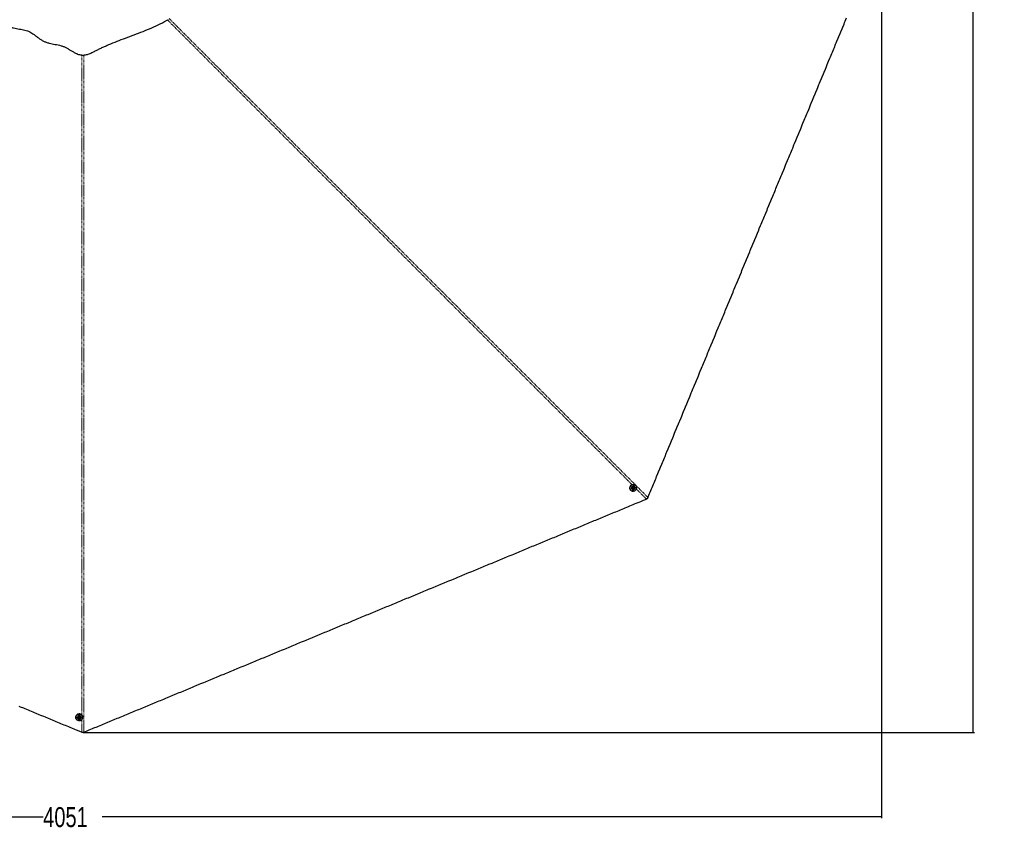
# Paper-space layout 'Inground Anchor' of a CAD drawing. Header units: millimetres. Extents: x 262 to 9484, y 125 to 8141.
# Tile 40 of 53: x 2412 to 4878, y 3888 to 5925. Entities that reach past the tile are written whole.
import ezdxf

# ---------------------------------------------------------------- set-up
doc = ezdxf.new("R2010")
doc.units = ezdxf.units.MM
doc.linetypes.add('PHANTOM', pattern=[12.7, 6.35, -1.27, 1.27, -1.27, 1.27, -1.27])
doc.layers.add('COMPONENT_GEOMETRY', color=7, linetype='Continuous')
doc.styles.add('SLDTEXTSTYLE0', font='TXT', dxfattribs={"width": 0.75})
doc.dimstyles.new('SLDDIMSTYLE0', dxfattribs={"dimtxt": 50, "dimasz": 3.302, "dimexe": 0, "dimexo": 0.0625, "dimgap": 12.5, "dimtad": 0, "dimtih": 1, "dimtoh": 1, "dimdec": 0, "dimrnd": 1e-09, "dimzin": 12, "dimdsep": 46, "dimtxsty": 'SLDTEXTSTYLE0', "dimsah": 1, "dimcen": 0.09, "dimadec": 0, "dimazin": 3, "dimtfac": 1, "dimtdec": 0, "dimtofl": 0, "dimtmove": 0, "dimatfit": 3, "dimfxl": 1, "dimfrac": 2, "dimtolj": 1, "dimtzin": 12, "dimarcsym": 0})

# ---------------------------------------------------------------- blocks, each defined once
blk = doc.blocks.new('_D_13')
at = {"layer": 'COMPONENT_GEOMETRY', "color": 7}
for p, q in [((519.7, 6139.6), (519.7, 3926.1)), ((4570.6, 6139.6), (4570.6, 3926.1)), ((519.7, 3929.3), (2471.3, 3929.3)), ((4570.6, 3929.3), (2619.1, 3929.3))]:
    blk.add_line(p, q, dxfattribs=at)
for points in [[(519.7, 3929.3), (523, 3928.7), (523, 3929.8)], [(4570.6, 3929.3), (4567.3, 3929.8), (4567.3, 3928.7)]]:
    blk.add_solid(points, dxfattribs=at)
at = {"layer": 'COMPONENT_GEOMETRY', "color": 7, "insert": (2471.3, 3954), "char_height": 50, "attachment_point": 1, "style": 'SLDTEXTSTYLE0'}
blk.add_mtext('4051', dxfattribs=at)
blk = doc.blocks.new('_D_14')
at = {"layer": 'COMPONENT_GEOMETRY', "color": 7}
for p, q in [((2571.7, 8141), (4804, 8141)), ((4800.8, 8141), (4800.8, 6180.5)), ((4800.8, 4140.6), (4800.8, 6101.1)), ((2571.7, 4140.6), (4804, 4140.6))]:
    blk.add_line(p, q, dxfattribs=at)
for points in [[(4800.8, 8141), (4800.3, 8137.7), (4801.4, 8137.7)], [(4800.8, 4140.6), (4801.4, 4143.9), (4800.3, 4143.9)]]:
    blk.add_solid(points, dxfattribs=at)
at = {"layer": 'COMPONENT_GEOMETRY', "color": 7, "insert": (4727, 6165.6), "char_height": 50, "attachment_point": 1, "style": 'SLDTEXTSTYLE0'}
blk.add_mtext('4000', dxfattribs=at)

psp = doc.layouts.new('Inground Anchor')

# ---------------------------------------------------------------- linework, layer by layer
at = {"color": 7, "linetype": 'Continuous', "lineweight": 25}
for p, q in [((3955.19, 4759.49), (3954.89, 4759.78)), ((3942.39, 4747.54), (3942.79, 4747.14)), ((3945.67, 4749.91), (3945.72, 4749.86)), ((3948.11, 4753.13), (3949.43, 4754.26)), ((3948.36, 4751.49), (3948.11, 4753.13)), ((3948.76, 4751.62), (3948.32, 4751.77)), ((3949.92, 4750.98), (3948.36, 4751.49)), ((3949.54, 4751.37), (3948.76, 4751.62)), ((3949.43, 4754.26), (3950.99, 4753.75)), ((3950.19, 4751.93), (3949.54, 4751.37)), ((3949.54, 4751.37), (3949.92, 4750.98)), ((3951.24, 4752.11), (3949.92, 4750.98)), ((3950.85, 4752.49), (3950.19, 4751.93)), ((3950.65, 4753.86), (3950.73, 4753.31)), ((3950.73, 4753.31), (3950.85, 4752.49)), ((3950.85, 4752.49), (3951.24, 4752.11)), ((3950.99, 4753.75), (3951.24, 4752.11)), ((3952.46, 4756.56), (3952.4, 4756.61)), ((2552.72, 4179.17), (2552.72, 4178.61)), ((2556.72, 4178.53), (2556.72, 4178.45)), ((2559.74, 4177.74), (2560.73, 4179.07)), ((2560.48, 4176.27), (2559.74, 4177.74)), ((2560.11, 4177.55), (2559.91, 4177.96)), ((2560.49, 4176.82), (2560.11, 4177.55)), ((2560.49, 4176.82), (2560.48, 4176.27)), ((2562.21, 4176.14), (2560.48, 4176.27)), ((2561.35, 4176.75), (2560.49, 4176.82)), ((2560.73, 4179.07), (2562.45, 4178.94)), ((2562.21, 4176.69), (2561.35, 4176.75)), ((2563.19, 4177.47), (2562.21, 4176.14)), ((2562.7, 4177.35), (2562.21, 4176.69)), ((2562.21, 4176.69), (2562.21, 4176.14)), ((2562.45, 4178.94), (2563.19, 4177.47)), ((2563.03, 4177.8), (2562.7, 4177.35)), ((2566.22, 4178.42), (2566.22, 4178.5)), ((2570.22, 4178.56), (2570.22, 4179.12))]:
    psp.add_line(p, q, dxfattribs=at)
at = {"color": 8, "linetype": 'PHANTOM', "lineweight": 18}
for p, q in [((3982.07, 4725.27), (3956.74, 4750.6)), ((2567.67, 4141.72), (2567.67, 4172.85))]:
    psp.add_line(p, q, dxfattribs=at)
at = {"color": 8, "linetype": 'PHANTOM', "lineweight": 18, "flags": 128}
for points in [[(3945.88, 4761.46), (3218.22, 5489.17), (3118.2, 5589.2), (3018.18, 5689.24), (2918.17, 5789.29), (2818.17, 5889.34), (2782.76, 5924.8)], [(2567.67, 4184.88), (2567.7, 5222), (2567.71, 5363.46), (2567.73, 5504.92), (2567.75, 5646.39), (2567.79, 5787.84), (2567.83, 5837.15)]]:
    psp.add_lwpolyline(points, dxfattribs=at)
at = {"color": 7, "linetype": 'Continuous', "lineweight": 25, "flags": 128}
for points in [[(3986.02, 4729.22), (3986.82, 4731.16), (3990.03, 4738.92), (3991.64, 4742.8), (3994.85, 4750.56), (3996.46, 4754.44), (3999.67, 4762.2), (4001.28, 4766.08), (4004.49, 4773.83), (4006.1, 4777.71), (4007.71, 4781.59), (4010.92, 4789.35), (4012.53, 4793.23), (4015.74, 4800.99), (4017.35, 4804.87), (4020.56, 4812.63), (4022.17, 4816.51), (4023.78, 4820.39), (4026.99, 4828.15), (4028.6, 4832.03), (4031.81, 4839.78), (4033.42, 4843.66), (4036.63, 4851.42), (4038.24, 4855.3), (4041.45, 4863.06), (4043.06, 4866.94), (4044.67, 4870.82), (4047.88, 4878.58), (4049.49, 4882.46), (4052.7, 4890.22), (4054.31, 4894.1), (4057.52, 4901.85), (4059.13, 4905.73), (4062.34, 4913.49), (4063.95, 4917.37), (4065.56, 4921.25), (4068.77, 4929.01), (4070.38, 4932.89), (4073.59, 4940.65), (4075.2, 4944.53), (4078.41, 4952.29), (4080.02, 4956.17), (4083.23, 4963.92), (4084.84, 4967.8), (4086.45, 4971.68), (4089.66, 4979.44), (4091.27, 4983.32), (4094.48, 4991.08), (4096.09, 4994.96), (4099.3, 5002.72), (4100.91, 5006.6), (4102.51, 5010.48), (4105.73, 5018.24), (4107.34, 5022.12), (4110.55, 5029.87), (4112.16, 5033.75), (4115.37, 5041.51), (4116.98, 5045.39), (4120.19, 5053.15), (4121.8, 5057.03), (4123.4, 5060.91), (4126.62, 5068.67), (4128.22, 5072.55), (4131.44, 5080.31), (4133.05, 5084.19), (4136.26, 5091.94), (4137.87, 5095.82), (4141.08, 5103.58), (4142.69, 5107.46), (4144.29, 5111.34), (4147.51, 5119.1), (4149.11, 5122.98), (4152.33, 5130.74), (4153.93, 5134.62), (4157.15, 5142.38), (4158.76, 5146.26), (4161.97, 5154.01), (4163.58, 5157.89), (4165.18, 5161.77), (4168.4, 5169.53), (4170, 5173.41), (4173.22, 5181.17), (4174.82, 5185.05), (4178.04, 5192.81), (4179.65, 5196.69), (4181.25, 5200.57), (4184.47, 5208.33), (4186.07, 5212.21), (4189.29, 5219.96), (4190.89, 5223.84), (4194.11, 5231.6), (4195.71, 5235.48), (4198.93, 5243.24), (4200.53, 5247.12), (4202.14, 5251), (4205.36, 5258.76), (4206.96, 5262.64), (4210.18, 5270.4), (4211.78, 5274.28), (4215, 5282.03), (4216.6, 5285.91), (4219.82, 5293.67), (4221.42, 5297.55), (4223.03, 5301.43), (4226.24, 5309.19), (4227.85, 5313.07), (4231.07, 5320.83), (4232.67, 5324.71), (4235.89, 5332.47), (4237.49, 5336.35), (4240.71, 5344.1), (4242.31, 5347.98), (4243.92, 5351.86), (4247.13, 5359.62), (4248.74, 5363.5), (4251.96, 5371.26), (4253.56, 5375.14), (4256.78, 5382.9), (4258.38, 5386.78), (4259.99, 5390.66), (4263.2, 5398.42), (4264.81, 5402.3), (4268.02, 5410.05), (4269.63, 5413.93), (4272.84, 5421.69), (4274.45, 5425.57), (4277.67, 5433.33), (4279.27, 5437.21), (4280.88, 5441.09), (4284.09, 5448.85), (4285.7, 5452.73), (4288.91, 5460.49), (4290.52, 5464.37), (4293.73, 5472.12), (4295.34, 5476), (4298.55, 5483.76), (4300.16, 5487.64), (4301.77, 5491.52), (4304.98, 5499.28), (4306.59, 5503.16), (4309.8, 5510.92), (4311.41, 5514.8), (4314.62, 5522.56), (4316.23, 5526.44), (4319.44, 5534.19), (4321.05, 5538.07), (4322.66, 5541.95), (4325.87, 5549.71), (4327.48, 5553.59), (4330.69, 5561.35), (4332.3, 5565.23), (4335.51, 5572.99), (4337.12, 5576.87), (4338.73, 5580.75), (4341.94, 5588.51), (4343.55, 5592.39), (4346.76, 5600.14), (4348.37, 5604.02), (4351.58, 5611.78), (4353.19, 5615.66), (4356.4, 5623.42), (4358.01, 5627.3), (4359.62, 5631.18), (4362.83, 5638.94), (4364.44, 5642.82), (4367.65, 5650.58), (4369.26, 5654.46), (4372.47, 5662.21), (4374.08, 5666.09), (4377.29, 5673.85), (4378.9, 5677.73), (4380.51, 5681.61), (4383.72, 5689.37), (4385.33, 5693.25), (4388.54, 5701.01), (4390.15, 5704.89), (4393.36, 5712.65), (4394.97, 5716.53), (4398.18, 5724.28), (4399.79, 5728.16), (4401.4, 5732.04), (4404.61, 5739.8), (4406.22, 5743.68), (4409.43, 5751.44), (4411.04, 5755.32), (4414.25, 5763.08), (4415.86, 5766.96), (4417.47, 5770.84), (4420.68, 5778.6), (4422.29, 5782.47), (4425.5, 5790.23), (4427.11, 5794.11), (4430.32, 5801.87), (4431.93, 5805.75), (4435.14, 5813.51), (4436.75, 5817.39), (4438.36, 5821.27), (4441.57, 5829.03), (4443.18, 5832.91), (4446.39, 5840.67), (4448, 5844.54), (4451.21, 5852.3), (4452.82, 5856.18), (4456.03, 5863.94), (4457.64, 5867.82), (4459.25, 5871.7), (4462.46, 5879.46), (4464.07, 5883.34), (4467.28, 5891.1), (4468.89, 5894.98), (4472.1, 5902.74), (4473.71, 5906.61), (4476.92, 5914.37), (4478.53, 5918.25), (4480.13, 5922.13), (4483.35, 5929.89)], [(3955.17, 4759.5), (3956.21, 4758.21), (3956.96, 4756.71), (3957.38, 4755.08), (3957.45, 4753.38), (3957.18, 4751.67), (3956.57, 4750.03), (3955.65, 4748.52), (3954.46, 4747.21), (3953.05, 4746.15), (3951.47, 4745.39), (3949.78, 4744.94), (3948.07, 4744.84), (3946.39, 4745.09), (3944.82, 4745.67), (3943.42, 4746.57), (3942.24, 4747.74), (3941.35, 4749.14), (3940.76, 4750.71), (3940.52, 4752.39), (3940.61, 4754.11), (3941.06, 4755.79), (3941.82, 4757.37), (3942.88, 4758.79), (3944.19, 4759.98), (3945.7, 4760.9), (3947.34, 4761.5), (3949.05, 4761.78), (3950.75, 4761.7), (3952.39, 4761.28), (3953.88, 4760.54), (3955.17, 4759.5)], [(3955.08, 4759.31), (3953.82, 4760.32), (3952.36, 4761.05), (3950.76, 4761.46), (3949.09, 4761.53), (3947.43, 4761.27), (3945.82, 4760.67), (3944.35, 4759.78), (3943.07, 4758.61), (3942.04, 4757.23), (3941.29, 4755.68), (3940.85, 4754.04), (3940.76, 4752.36), (3941, 4750.72), (3941.57, 4749.19), (3942.45, 4747.82), (3943.59, 4746.68), (3944.96, 4745.8), (3946.5, 4745.23), (3948.14, 4744.99), (3949.82, 4745.09), (3951.46, 4745.52), (3953, 4746.27), (3954.39, 4747.3), (3955.55, 4748.58), (3956.45, 4750.05), (3957.04, 4751.66), (3957.31, 4753.32), (3957.23, 4754.99), (3956.83, 4756.59), (3956.1, 4758.05), (3955.08, 4759.31)], [(3951.95, 4749.8), (3952.82, 4750.76), (3953.41, 4751.9), (3953.68, 4753.14), (3953.61, 4754.38), (3953.2, 4755.54), (3952.49, 4756.52), (3951.53, 4757.26), (3950.38, 4757.7), (3949.14, 4757.8), (3947.9, 4757.57), (3946.74, 4757.01), (3945.76, 4756.16), (3945.03, 4755.1), (3944.59, 4753.9), (3944.49, 4752.65), (3944.74, 4751.44), (3945.3, 4750.36), (3946.14, 4749.49), (3947.21, 4748.9), (3948.41, 4748.62), (3949.66, 4748.69), (3950.87, 4749.09), (3951.95, 4749.8)], [(3951.11, 4750.92), (3951.69, 4751.64), (3951.96, 4752.51), (3951.89, 4753.4), (3951.48, 4754.17), (3950.79, 4754.7), (3949.94, 4754.92), (3949.04, 4754.79), (3948.24, 4754.32), (3947.66, 4753.6), (3947.39, 4752.73), (3947.46, 4751.84), (3947.87, 4751.07), (3948.56, 4750.54), (3949.41, 4750.32), (3950.31, 4750.45), (3951.11, 4750.92)], [(2573.25, 4141.72), (2575.19, 4142.53), (2582.95, 4145.74), (2586.83, 4147.35), (2594.59, 4150.56), (2598.47, 4152.17), (2606.23, 4155.38), (2610.11, 4156.99), (2617.87, 4160.2), (2621.74, 4161.81), (2625.62, 4163.42), (2633.38, 4166.63), (2637.26, 4168.24), (2645.02, 4171.45), (2648.9, 4173.06), (2656.66, 4176.27), (2660.54, 4177.88), (2664.42, 4179.49), (2672.18, 4182.7), (2676.06, 4184.31), (2683.81, 4187.52), (2687.69, 4189.13), (2695.45, 4192.34), (2699.33, 4193.95), (2707.09, 4197.16), (2710.97, 4198.77), (2714.85, 4200.38), (2722.61, 4203.59), (2726.49, 4205.2), (2734.25, 4208.41), (2738.13, 4210.02), (2745.88, 4213.23), (2749.76, 4214.84), (2757.52, 4218.05), (2761.4, 4219.66), (2765.28, 4221.27), (2773.04, 4224.48), (2776.92, 4226.09), (2784.68, 4229.3), (2788.56, 4230.91), (2796.32, 4234.12), (2800.2, 4235.73), (2807.96, 4238.94), (2811.83, 4240.55), (2815.71, 4242.16), (2823.47, 4245.37), (2827.35, 4246.98), (2835.11, 4250.19), (2838.99, 4251.8), (2846.75, 4255.01), (2850.63, 4256.62), (2854.51, 4258.22), (2862.27, 4261.44), (2866.15, 4263.05), (2873.9, 4266.26), (2877.78, 4267.87), (2885.54, 4271.08), (2889.42, 4272.69), (2897.18, 4275.9), (2901.06, 4277.51), (2904.94, 4279.11), (2912.7, 4282.33), (2916.58, 4283.94), (2924.34, 4287.15), (2928.22, 4288.76), (2935.97, 4291.97), (2939.85, 4293.58), (2947.61, 4296.79), (2951.49, 4298.4), (2955.37, 4300), (2963.13, 4303.22), (2967.01, 4304.82), (2974.77, 4308.04), (2978.65, 4309.65), (2986.41, 4312.86), (2990.29, 4314.47), (2998.04, 4317.68), (3001.92, 4319.29), (3005.8, 4320.89), (3013.56, 4324.11), (3017.44, 4325.71), (3025.2, 4328.93), (3029.08, 4330.54), (3036.84, 4333.75), (3040.72, 4335.36), (3044.6, 4336.96), (3052.36, 4340.18), (3056.24, 4341.78), (3063.99, 4345), (3067.87, 4346.6), (3075.63, 4349.82), (3079.51, 4351.42), (3087.27, 4354.64), (3091.15, 4356.25), (3095.03, 4357.85), (3102.79, 4361.07), (3106.67, 4362.67), (3114.43, 4365.89), (3118.31, 4367.49), (3126.06, 4370.71), (3129.94, 4372.31), (3137.7, 4375.53), (3141.58, 4377.14), (3145.46, 4378.74), (3153.22, 4381.96), (3157.1, 4383.56), (3164.86, 4386.78), (3168.74, 4388.38), (3176.5, 4391.6), (3180.38, 4393.2), (3188.13, 4396.42), (3192.01, 4398.02), (3195.89, 4399.63), (3203.65, 4402.85), (3207.53, 4404.45), (3215.29, 4407.67), (3219.17, 4409.27), (3226.93, 4412.49), (3230.81, 4414.09), (3234.69, 4415.7), (3242.45, 4418.91), (3246.33, 4420.52), (3254.08, 4423.74), (3257.96, 4425.34), (3265.72, 4428.56), (3269.6, 4430.16), (3277.36, 4433.38), (3281.24, 4434.98), (3285.12, 4436.59), (3292.88, 4439.8), (3296.76, 4441.41), (3304.52, 4444.62), (3308.4, 4446.23), (3316.15, 4449.45), (3320.03, 4451.05), (3327.79, 4454.27), (3331.67, 4455.87), (3335.55, 4457.48), (3343.31, 4460.69), (3347.19, 4462.3), (3354.95, 4465.51), (3358.83, 4467.12), (3366.59, 4470.34), (3370.47, 4471.94), (3378.22, 4475.16), (3382.1, 4476.76), (3385.98, 4478.37), (3393.74, 4481.58), (3397.62, 4483.19), (3405.38, 4486.4), (3409.26, 4488.01), (3417.02, 4491.22), (3420.9, 4492.83), (3424.78, 4494.44), (3432.54, 4497.65), (3436.42, 4499.26), (3444.17, 4502.47), (3448.05, 4504.08), (3455.81, 4507.29), (3459.69, 4508.9), (3467.45, 4512.11), (3471.33, 4513.72), (3475.21, 4515.33), (3482.97, 4518.54), (3486.85, 4520.15), (3494.61, 4523.36), (3498.49, 4524.97), (3506.24, 4528.18), (3510.12, 4529.79), (3517.88, 4533), (3521.76, 4534.61), (3525.64, 4536.22), (3533.4, 4539.43), (3537.28, 4541.04), (3545.04, 4544.25), (3548.92, 4545.86), (3556.68, 4549.07), (3560.56, 4550.68), (3568.31, 4553.89), (3572.19, 4555.5), (3576.07, 4557.11), (3583.83, 4560.32), (3587.71, 4561.93), (3595.47, 4565.14), (3599.35, 4566.75), (3607.11, 4569.96), (3610.99, 4571.57), (3614.87, 4573.18), (3622.63, 4576.39), (3626.51, 4578), (3634.26, 4581.21), (3638.14, 4582.82), (3645.9, 4586.03), (3649.78, 4587.64), (3657.54, 4590.85), (3661.42, 4592.46), (3665.3, 4594.07), (3673.06, 4597.28), (3676.94, 4598.89), (3684.7, 4602.1), (3688.58, 4603.71), (3696.33, 4606.92), (3700.21, 4608.53), (3707.97, 4611.74), (3711.85, 4613.35), (3715.73, 4614.95), (3723.49, 4618.17), (3727.37, 4619.78), (3735.13, 4622.99), (3739.01, 4624.6), (3746.77, 4627.81), (3750.65, 4629.42), (3758.4, 4632.63), (3762.28, 4634.24), (3766.16, 4635.84), (3773.92, 4639.06), (3777.8, 4640.67), (3785.56, 4643.88), (3789.44, 4645.49), (3797.2, 4648.7), (3801.08, 4650.31), (3804.96, 4651.91), (3812.72, 4655.13), (3816.6, 4656.73), (3824.35, 4659.95), (3828.23, 4661.55), (3835.99, 4664.77), (3839.87, 4666.38), (3847.63, 4669.59), (3851.51, 4671.2), (3855.39, 4672.8), (3863.15, 4676.02), (3867.03, 4677.62), (3874.79, 4680.84), (3878.67, 4682.44), (3886.42, 4685.66), (3890.3, 4687.26), (3898.06, 4690.48), (3901.94, 4692.09), (3905.82, 4693.69), (3913.58, 4696.91), (3917.46, 4698.51), (3925.22, 4701.73), (3929.1, 4703.33), (3936.86, 4706.55), (3940.74, 4708.15), (3948.49, 4711.37), (3952.37, 4712.97), (3956.25, 4714.58), (3964.01, 4717.8), (3967.89, 4719.4), (3974.98, 4722.34), (3982.07, 4725.27)], [(2410.13, 4206.98), (2414.01, 4205.37), (2421.77, 4202.16), (2425.65, 4200.55), (2433.41, 4197.34), (2437.29, 4195.73), (2445.05, 4192.52), (2448.92, 4190.91), (2452.8, 4189.3), (2460.56, 4186.09), (2464.44, 4184.48), (2472.2, 4181.27), (2476.08, 4179.66), (2483.84, 4176.45), (2487.72, 4174.84), (2495.48, 4171.63), (2499.36, 4170.02), (2503.24, 4168.41), (2510.99, 4165.2), (2514.87, 4163.59), (2522.63, 4160.38), (2526.51, 4158.77), (2534.27, 4155.56), (2538.15, 4153.95), (2542.03, 4152.34), (2549.79, 4149.13), (2553.67, 4147.52), (2560.67, 4144.62), (2567.67, 4141.72)], [(2570.22, 4179.15), (2570.04, 4180.8), (2569.51, 4182.38), (2568.65, 4183.83), (2567.5, 4185.09), (2566.1, 4186.1), (2564.51, 4186.83), (2562.79, 4187.25), (2561.03, 4187.33), (2559.28, 4187.08), (2557.62, 4186.5), (2556.11, 4185.63), (2554.83, 4184.48), (2553.82, 4183.12), (2553.12, 4181.6), (2552.77, 4179.97), (2552.72, 4179.17)], [(2570.22, 4178.58), (2570.04, 4176.94), (2569.51, 4175.35), (2568.66, 4173.9), (2567.5, 4172.65), (2566.1, 4171.63), (2564.51, 4170.9), (2562.8, 4170.48), (2561.03, 4170.4), (2559.28, 4170.65), (2557.62, 4171.23), (2556.12, 4172.1), (2554.83, 4173.25), (2553.82, 4174.61), (2553.12, 4176.13), (2552.77, 4177.76), (2552.77, 4179.41), (2553.12, 4181.04), (2553.82, 4182.56), (2554.83, 4183.92), (2556.11, 4185.06), (2557.61, 4185.94), (2559.27, 4186.52), (2561.02, 4186.77), (2562.79, 4186.68), (2564.51, 4186.27), (2566.1, 4185.54), (2567.5, 4184.52), (2568.65, 4183.27), (2569.51, 4181.82), (2570.04, 4180.23), (2570.22, 4178.58)], [(2570.02, 4178.51), (2569.85, 4180.13), (2569.33, 4181.67), (2568.49, 4183.09), (2567.36, 4184.32), (2565.99, 4185.31), (2564.44, 4186.02), (2562.76, 4186.43), (2561.03, 4186.51), (2559.32, 4186.27), (2557.7, 4185.7), (2556.23, 4184.85), (2554.98, 4183.73), (2553.99, 4182.4), (2553.31, 4180.91), (2552.96, 4179.32), (2552.97, 4177.7), (2553.31, 4176.12), (2554, 4174.63), (2554.99, 4173.3), (2556.24, 4172.18), (2557.71, 4171.33), (2559.33, 4170.76), (2561.04, 4170.52), (2562.77, 4170.6), (2564.44, 4171.01), (2566, 4171.72), (2567.36, 4172.71), (2568.49, 4173.94), (2569.33, 4175.36), (2569.85, 4176.9), (2570.02, 4178.51)], [(2561.09, 4174), (2562.38, 4174.07), (2563.6, 4174.46), (2564.67, 4175.15), (2565.5, 4176.08), (2566.03, 4177.18), (2566.22, 4178.38), (2566.06, 4179.58), (2565.56, 4180.7), (2564.76, 4181.65), (2563.71, 4182.36), (2562.5, 4182.78), (2561.21, 4182.88), (2559.94, 4182.65), (2558.78, 4182.11), (2557.83, 4181.29), (2557.14, 4180.26), (2556.77, 4179.1), (2556.76, 4177.89), (2557.09, 4176.72), (2557.75, 4175.68), (2558.68, 4174.84), (2559.82, 4174.27), (2561.09, 4174)], [(2561.28, 4175.39), (2562.2, 4175.49), (2563.01, 4175.91), (2563.58, 4176.59), (2563.84, 4177.42), (2563.73, 4178.29), (2563.28, 4179.05), (2562.55, 4179.58), (2561.66, 4179.82), (2560.74, 4179.72), (2559.93, 4179.3), (2559.35, 4178.62), (2559.1, 4177.79), (2559.21, 4176.93), (2559.66, 4176.17), (2560.38, 4175.63), (2561.28, 4175.39)]]:
    psp.add_lwpolyline(points, dxfattribs=at)
at = {"color": 7, "linetype": 'Continuous', "lineweight": 25}
for centre, radius, start, end in [((3948.64, 4753.34), 8.52, 127.74833, 222.87063), ((3949.17, 4752.89), 1.34, 229.43324, 251.90026), ((3949.2, 4753.06), 1.5, 252.75187, 311.36886), ((3949.2, 4753.11), 1.54, 310.0758, 7.74918), ((3949.39, 4753.12), 1.35, 8.39115, 36.08981), ((2561.3, 4178.16), 1.33, 184.46686, 206.91414), ((2561.44, 4178.25), 1.5, 207.76911, 266.37252), ((2561.48, 4178.28), 1.54, 265.07337, 322.74066), ((2561.62, 4178.16), 1.35, 323.38717, 351.00918)]:
    psp.add_arc(centre, radius, start, end, dxfattribs=at)
for points, knots in [([(2354.8, 5927.98), (2355.96, 5926.69), (2358.3, 5924.09), (2362.36, 5920.48), (2366.81, 5917.14), (2371.6, 5914.17), (2376.63, 5911.59), (2382.59, 5909.06), (2389.45, 5906.8), (2397.07, 5904.9), (2404.48, 5903.41), (2411.66, 5902.14), (2418.59, 5900.88), (2425.25, 5899.45), (2431.56, 5897.66), (2437.53, 5895.28), (2443.08, 5892.04), (2448.44, 5888.21), (2453.85, 5884.04), (2459.45, 5879.75), (2465.4, 5875.58), (2471.88, 5871.82), (2478.92, 5868.86), (2486.3, 5866.76), (2493.76, 5865.17), (2501.23, 5863.81), (2508.63, 5862.37), (2515.91, 5860.56), (2522.95, 5858.09), (2529.59, 5854.82), (2535.98, 5851.18), (2542.27, 5847.38), (2548.61, 5843.69), (2554.46, 5840.74), (2559.82, 5838.66), (2564.62, 5837.38), (2569.59, 5836.82), (2574.58, 5837.08), (2579.47, 5837.99), (2585.71, 5839.81), (2593.13, 5842.86), (2601.64, 5847.09), (2610.06, 5851.39), (2618.55, 5855.48), (2627.12, 5859.41), (2639.7, 5864.92), (2656.44, 5871.72), (2677.69, 5879.75), (2699.38, 5887.75), (2721.34, 5896.1), (2743.12, 5905.11), (2764.58, 5914.95), (2778.4, 5922.42), (2785.32, 5926.15)], [0, 0, 0, 0, 0.0118855, 0.0239192, 0.0360375, 0.0481275, 0.0601122, 0.0718989, 0.0891154, 0.1057573, 0.1218487, 0.1374248, 0.1524902, 0.167018, 0.1809712, 0.1943137, 0.207633, 0.2215579, 0.236039, 0.2510345, 0.2665383, 0.2825583, 0.2990117, 0.3153776, 0.3315903, 0.3476629, 0.3636056, 0.3794132, 0.3951036, 0.410771, 0.4264571, 0.442177, 0.4579311, 0.4737336, 0.4843037, 0.4948973, 0.5054982, 0.5160479, 0.5265258, 0.536934, 0.5571615, 0.5772353, 0.5971603, 0.617066, 0.6369962, 0.6569527, 0.704114, 0.7514701, 0.8008876, 0.8505065, 0.9002778, 0.9501346, 1, 1, 1, 1]), ([(3984.81, 4726.49), (3984.17, 4726.19), (3983.27, 4725.78), (3982.35, 4725.39), (3982.07, 4725.27)], [0, 0, 0, 0, 0.7007231, 1, 1, 1, 1]), ([(3986.02, 4729.22), (3985.74, 4728.58), (3985.35, 4727.65), (3984.93, 4726.75), (3984.81, 4726.49)], [0, 0, 0, 0, 0.7007216, 1, 1, 1, 1]), ([(2570.46, 4140.64), (2569.81, 4140.89), (2568.87, 4141.23), (2567.95, 4141.61), (2567.67, 4141.72)], [0, 0, 0, 0, 0.7007231, 1, 1, 1, 1]), ([(2573.25, 4141.72), (2572.6, 4141.46), (2571.67, 4141.09), (2570.74, 4140.75), (2570.46, 4140.64)], [0, 0, 0, 0, 0.7007216, 1, 1, 1, 1])]:
    psp.add_open_spline(points, degree=3, knots=knots, dxfattribs=at)
at = {"color": 8, "linetype": 'PHANTOM', "lineweight": 18}
for points, knots in [([(2786.37, 5928.65), (2804.29, 5910.74), (2858.61, 5856.49), (2949.29, 5765.84), (3058.43, 5656.74), (3167.56, 5547.63), (3276.69, 5438.51), (3549.51, 5165.71), (3785.95, 4929.28), (3986.02, 4729.22)], [0, 0, 0, 0, 0.0448036, 0.1357746, 0.2267456, 0.3177167, 0.4086878, 0.4996589, 1, 1, 1, 1]), ([(2573.09, 5837.12), (2573.11, 5812.12), (2573.16, 5735.69), (2573.18, 5607.8), (2573.2, 5453.48), (2573.22, 5299.16), (2573.23, 5144.83), (2573.24, 4759.02), (2573.25, 4424.65), (2573.25, 4141.72)], [0, 0, 0, 0, 0.04423782, 0.1352627, 0.22628766, 0.31731264, 0.40833762, 0.49936261, 1, 1, 1, 1])]:
    psp.add_open_spline(points, degree=3, knots=knots, dxfattribs=at)

# ---------------------------------------------------------------- dimensions: what is measured, and where the dimension line sits
at = {"layer": 'COMPONENT_GEOMETRY', "color": 7}
for base, p1, p2, angle, picture, middle in [((4800.85, 4140.64), (2570.46, 8141.01), (2570.46, 4140.64), 270, '_D_14', (4800.85, 6140.83)), ((4570.65, 3929.25), (519.7, 6140.83), (4570.65, 6140.83), 0, '_D_13', (2545.17, 3929.25))]:
    dim = psp.add_linear_dim(base=base, p1=p1, p2=p2, angle=angle, dimstyle='SLDDIMSTYLE0', dxfattribs=at)
    dim.commit()
    dim.dimension.update_dxf_attribs({"geometry": picture, "text_midpoint": middle, "dimtype": 160})

doc.saveas('drawing.dxf')
